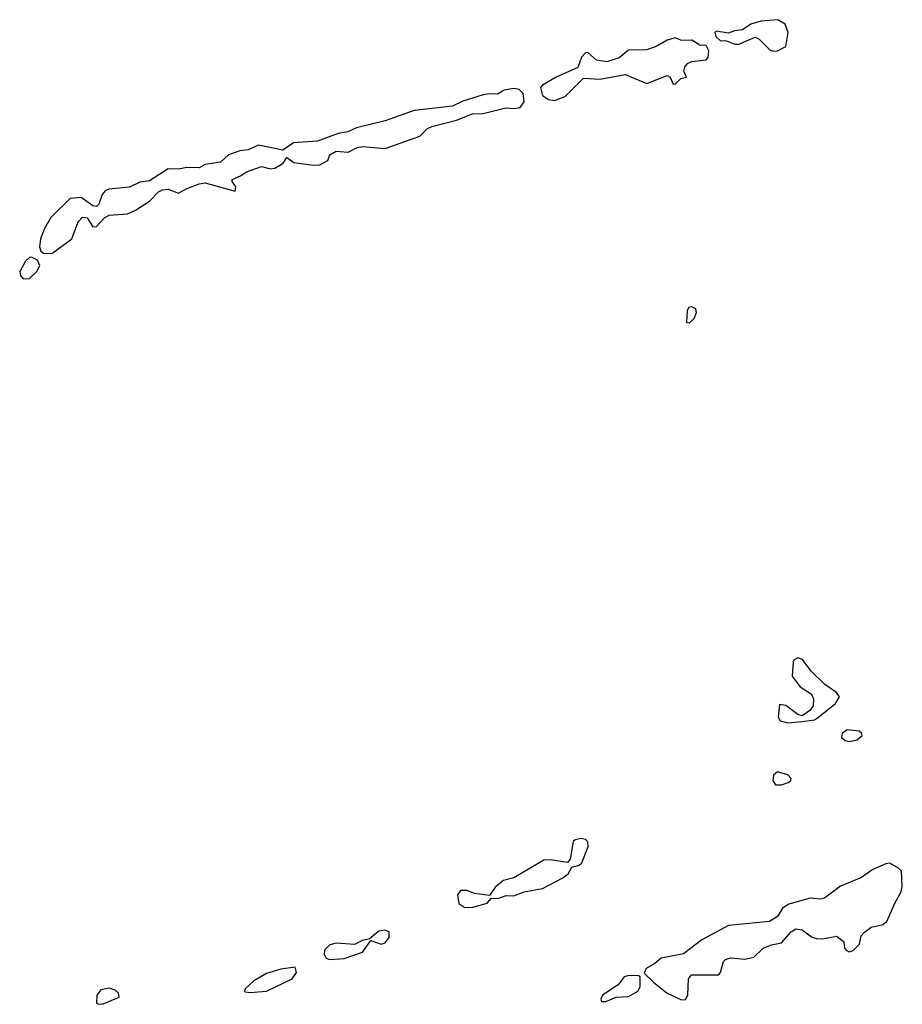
# Model space of a CAD drawing. Extents: x 2923744 to 3052146, y 543855 to 918667.
# Tile 5 of 50: x 3015797 to 3020115, y 562630 to 567447. Entities that reach past the tile are written whole.
import ezdxf

# ---------------------------------------------------------------- set-up
doc = ezdxf.new("R2010")
doc.units = 0

msp = doc.modelspace()

# ---------------------------------------------------------------- linework, layer by layer
at = {"layer": '0CON10XD'}
for points in [[(3019485, 567292.1), (3019505, 567294), (3019545.5, 567315), (3019557.1, 567385), (3019541.8, 567425), (3019506.9, 567446.9), (3019425, 567439.8), (3019375, 567424.4), (3019332.7, 567397.3), (3019295, 567392.7), (3019265, 567380.9), (3019205, 567390.8), (3019198, 567385), (3019202.5, 567365), (3019224.5, 567344.5), (3019255, 567343.1), (3019296.5, 567326.5), (3019315, 567327.5), (3019395, 567360.9), (3019415, 567351.3), (3019468.2, 567298.2), (3019485, 567292.1)], [(3018415, 567052), (3018467.9, 567072.1), (3018555, 567161.5), (3018635, 567155.8), (3018759.4, 567179.4), (3018865, 567135.4), (3018965, 567174.5), (3018980, 567165), (3018995, 567132), (3019005, 567132.5), (3019031.3, 567158.7), (3019060, 567165), (3019046.5, 567195), (3019051.2, 567215), (3019065, 567231.8), (3019085, 567242.7), (3019155, 567251.1), (3019165, 567262), (3019168, 567295), (3019155, 567321.2), (3019125, 567322.2), (3019085, 567346.8), (3019035.7, 567345.7), (3019005, 567357.7), (3018965, 567347.3), (3018915, 567317.9), (3018865, 567299.2), (3018775, 567298.5), (3018729.7, 567260.3), (3018669.2, 567240.8), (3018618.9, 567248.9), (3018577.1, 567287.1), (3018565, 567284.4), (3018545.9, 567264.1), (3018527.1, 567212.9), (3018422.5, 567165), (3018355, 567126.7), (3018345.8, 567115), (3018355.8, 567075.8), (3018385, 567055.8), (3018415, 567052)], [(3015955, 566303.8), (3016052.5, 566375), (3016082.7, 566457.3), (3016105, 566480), (3016127.6, 566477.6), (3016155, 566434.1), (3016173.8, 566435), (3016212.5, 566477.5), (3016235, 566490.8), (3016325, 566496.4), (3016364.2, 566515), (3016431.7, 566558.3), (3016475.8, 566604.2), (3016495.2, 566614.8), (3016522.9, 566617.1), (3016575, 566599), (3016615, 566621), (3016675, 566643.8), (3016705, 566648.4), (3016851.7, 566608.3), (3016855, 566630), (3016836.7, 566655), (3016836.7, 566665), (3016877.7, 566682.3), (3016907.4, 566702.6), (3016980.7, 566729.3), (3017025, 566718), (3017045, 566720.8), (3017085.7, 566745), (3017105, 566773.3), (3017138.8, 566748.8), (3017234.7, 566734.7), (3017265, 566737.5), (3017305, 566758.6), (3017314.6, 566785.4), (3017345, 566803.8), (3017405, 566799.5), (3017448.5, 566821.4), (3017475, 566827.1), (3017585, 566817.1), (3017755, 566877.1), (3017792.9, 566915), (3017813.8, 566925), (3017934.7, 566955.3), (3018012.9, 566987.1), (3018065, 566987.3), (3018175, 567015.5), (3018215, 567012.5), (3018245, 567017.5), (3018265.6, 567045), (3018260.5, 567085), (3018240.8, 567105), (3018215, 567110), (3018168.2, 567101.8), (3018135, 567081.8), (3018094.7, 567084.7), (3018065, 567079.8), (3017965, 567048.9), (3017915, 567023.6), (3017728, 567002), (3017585, 566951.5), (3017445, 566918.2), (3017402, 566898), (3017355, 566889.8), (3017255, 566852.1), (3017136.3, 566843.7), (3017085, 566808), (3016965, 566832.6), (3016915, 566810.7), (3016875, 566806), (3016818.6, 566785), (3016779.4, 566750.6), (3016705, 566737.8), (3016675, 566721.5), (3016615, 566724), (3016574.1, 566715.9), (3016522.9, 566717.1), (3016432.2, 566657.8), (3016385, 566651.5), (3016335, 566627.6), (3016232.8, 566617.2), (3016215, 566608.9), (3016201.4, 566591.4), (3016185, 566544), (3016172.9, 566532.9), (3016155, 566535.7), (3016097.6, 566577.7), (3016045, 566571.5), (3015950.5, 566479.5), (3015918.2, 566425), (3015898.6, 566375), (3015894.2, 566335), (3015900, 566315), (3015913.3, 566305), (3015955, 566303.8)], [(3015815, 566178.9), (3015845, 566180), (3015880.9, 566215), (3015895.5, 566245), (3015885, 566271.1), (3015855, 566284.5), (3015845, 566283.1), (3015825, 566265.7), (3015797.3, 566215), (3015801.2, 566195), (3015815, 566178.9)], [(3019075, 565963.3), (3019096.7, 565985), (3019108, 566015), (3019105, 566032.5), (3019085, 566042.5), (3019070.7, 566039.3), (3019062.5, 566025), (3019060, 565965), (3019075, 565963.3)], [(3019555, 564006.2), (3019625, 564014), (3019685, 564022), (3019705, 564034), (3019788.3, 564101.7), (3019808.8, 564135), (3019793.8, 564155), (3019736.7, 564195), (3019669.3, 564259.3), (3019626.9, 564316.9), (3019605, 564324.5), (3019585.8, 564315), (3019581.9, 564305), (3019575.7, 564235), (3019615, 564183.3), (3019669.5, 564149.5), (3019680.6, 564125), (3019679.3, 564090.7), (3019662.8, 564067.2), (3019625, 564041.2), (3019605, 564048), (3019545, 564091.2), (3019515, 564096.7), (3019507.5, 564035), (3019517.5, 564017.5), (3019555, 564006.2)], [(3019855, 563915.7), (3019895, 563923.1), (3019919.2, 563945), (3019918, 563955), (3019905, 563966), (3019845, 563972.5), (3019821.9, 563955), (3019818, 563935), (3019835, 563920), (3019855, 563915.7)], [(3019525, 563702.9), (3019556.7, 563715), (3019570, 563725), (3019571.2, 563735), (3019555, 563753.3), (3019505, 563768), (3019485, 563751.2), (3019482.5, 563725), (3019495, 563704.2), (3019525, 563702.9)], [(3017975, 563103.6), (3018015, 563104.6), (3018084, 563125), (3018105, 563150), (3018136.9, 563146.9), (3018177.9, 563162.1), (3018215, 563160.2), (3018265, 563179.6), (3018355, 563196.8), (3018455, 563248.7), (3018481.4, 563268.6), (3018498.9, 563301.1), (3018535, 563311.2), (3018547.5, 563322.5), (3018578.1, 563401.9), (3018577.6, 563425), (3018565, 563436.9), (3018545, 563440.6), (3018515.1, 563434.9), (3018505, 563426.8), (3018489.7, 563340.3), (3018477, 563323), (3018393.8, 563336.2), (3018362, 563335), (3018215, 563249.2), (3018165, 563236.4), (3018124.4, 563205), (3018095, 563162.5), (3018022.6, 563172.6), (3017985, 563187.1), (3017953.6, 563186.4), (3017939.4, 563165), (3017945, 563122.5), (3017975, 563103.6)], [(3019035, 562652.2), (3019055, 562652.9), (3019066.1, 562675), (3019069.2, 562755), (3019084.4, 562775), (3019215.8, 562774.3), (3019225.4, 562785), (3019240.9, 562839.1), (3019250.4, 562849.6), (3019275, 562857.3), (3019345, 562851.1), (3019389.7, 562860.4), (3019435, 562904.7), (3019475, 562920.8), (3019525, 562930.7), (3019571.5, 562985), (3019595, 562999.2), (3019625, 562994.6), (3019670.5, 562960.5), (3019695, 562951.8), (3019725, 562950.8), (3019795, 562963.9), (3019828.5, 562935), (3019832.7, 562905), (3019840, 562895), (3019855, 562886.9), (3019875, 562892.5), (3019905.4, 562924.6), (3019914.5, 562965), (3019927.9, 562982.1), (3019962.7, 563007.3), (3020019.8, 563020.2), (3020040.4, 563035), (3020079.1, 563125), (3020110.2, 563179.8), (3020115.3, 563205), (3020111.8, 563281.8), (3020096.9, 563296.8), (3020055, 563320), (3020035, 563318), (3019971, 563289), (3019915, 563250.2), (3019812.5, 563207.5), (3019735, 563149.6), (3019715, 563144.5), (3019665, 563148.5), (3019559.8, 563120.2), (3019529.1, 563100.9), (3019505, 563059.5), (3019465.5, 563034.5), (3019265.3, 563015.4), (3019135, 562945.3), (3019045, 562877.2), (3018935, 562856.2), (3018905, 562830), (3018862.9, 562805), (3018852.3, 562782.3), (3018897.6, 562737.6), (3018965.2, 562685.2), (3019035, 562652.2)], [(3017315, 562848.5), (3017385, 562854.1), (3017475.2, 562884.8), (3017515, 562942.5), (3017565, 562924.4), (3017585, 562930), (3017605, 562957.5), (3017604.1, 562984.1), (3017585, 562992.5), (3017555, 562987.1), (3017509.3, 562950.7), (3017475, 562942.5), (3017435, 562922.1), (3017345, 562928.7), (3017315, 562921.5), (3017288.2, 562895), (3017287.1, 562875), (3017296, 562856), (3017315, 562848.5)], [(3016925, 562687.5), (3017005, 562694.5), (3017130, 562755), (3017152, 562785), (3017145, 562812.5), (3017075, 562801.1), (3017005, 562780.5), (3016942.5, 562745), (3016900.8, 562705), (3016896.7, 562695), (3016900.8, 562690.8), (3016925, 562687.5)], [(3018643, 562643), (3018665, 562643.5), (3018715.3, 562664.6), (3018775, 562668.5), (3018820.8, 562695), (3018832.9, 562715), (3018833.6, 562763.6), (3018825, 562770), (3018775, 562770.3), (3018755, 562763.8), (3018725, 562725.8), (3018649.2, 562675), (3018640, 562655), (3018643, 562643)], [(3016185, 562630), (3016205, 562632.5), (3016283.3, 562665), (3016281.2, 562685), (3016265, 562698.6), (3016235, 562708.5), (3016195, 562701.4), (3016174, 562675), (3016172.5, 562635), (3016185, 562630)]]:
    msp.add_lwpolyline(points, dxfattribs=at)

doc.saveas('drawing.dxf')
